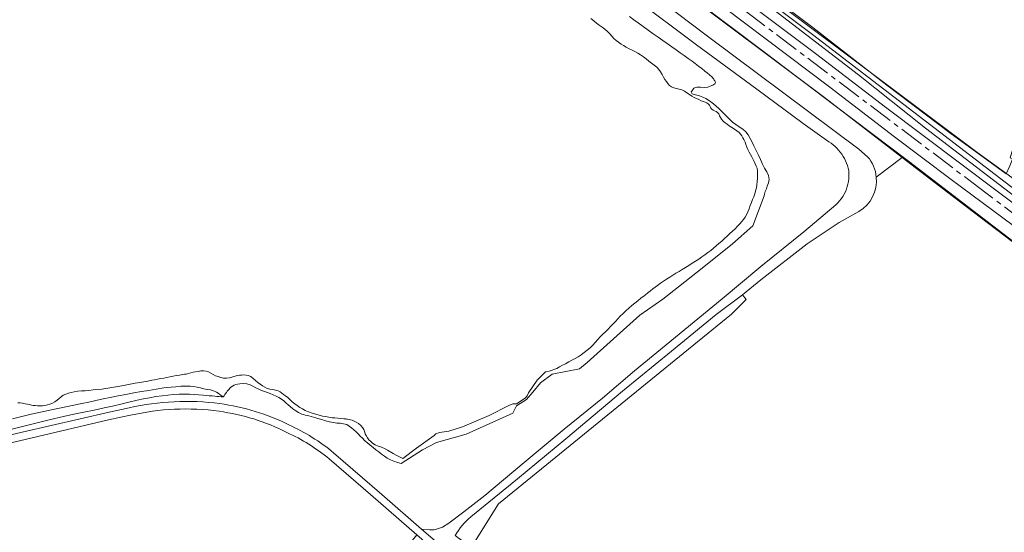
# Model space of a CAD drawing. Header units: metres. Extents: x 201541 to 204988, y 387833 to 394342.
# Tile 29 of 214: x 202723 to 203124, y 389485 to 389694. Entities that reach past the tile are written whole.
import ezdxf

# ---------------------------------------------------------------- set-up
doc = ezdxf.new("R2010")
doc.units = ezdxf.units.M
doc.linetypes.add('AM-AS', pattern=[16, 10, -2, 2, -2])
for name, color, linetype, lineweight in [('B-WE-AM-AS_SPOOR-G', 10, 'AM-AS', 18), ('B-WE-GR-BOS_LOOF-GV', 40, 'Continuous', 13), ('B-WE-GR-BOUWLAND-GV', 80, 'Continuous', 13), ('B-WE-GR-GRAS-GV', 60, 'Continuous', 13), ('B-WE-GR-GROENVOORZIENING-GV', 80, 'Continuous', 18), ('B-WE-GR-HOUTWAL-GV', 40, 'Continuous', 13), ('B-WE-GR-STRUIK-GV', 90, 'Continuous', 13), ('B-WE-GW-TALUD_KRUIN-G', 90, 'Continuous', 18), ('B-WE-IE-TERREINAFSCHEIDING_KUNSTMATIG_HEKWERK-G', 20, 'IE-TERREINAFSCHEIDING-KUNSTMATIG', 18), ('B-WE-OG-TERREIN_CULTUURSCHEIDING-GV', 7, 'Continuous', 18), ('B-WE-OG-WATER-GV', 130, 'Continuous', 18), ('B-WE-OG-WATER_SLOOT-GV', 120, 'Continuous', 18), ('B-WE-VH-ONVERHARD-GV', 252, 'Continuous', 18), ('B-WE-VH-VERHARDING_ASFALT-GV', 252, 'Continuous', 18), ('B-WE-VH-VERHARDING_FUNDERING_ZAND-GV', 7, 'Continuous', 18), ('B-WE-VH-VERHARDING_HALFVERHARDING-GV', 252, 'Continuous', 18)]:
    doc.layers.add(name, color=color, linetype=linetype, lineweight=lineweight)
doc.linetypes.add('IE-TERREINAFSCHEIDING-KUNSTMATIG', pattern='A,4,[82,NLCS.SHX,S=0.75,R=90,X=0,Y=0],4,-2', length=10)

msp = doc.modelspace()

# ---------------------------------------------------------------- linework, layer by layer
at = {"layer": 'B-WE-AM-AS_SPOOR-G'}
msp.add_lwpolyline([(201986.342, 390478.095), (201987.993, 390476.833), (202066.803, 390417.501), (202284.902, 390252.67), (202460.833, 390119.557), (202572.046, 390035.296), (203111.448, 389626.989), (203245.812, 389525.372), (203287.801, 389493.539)], dxfattribs=at)
at = {"layer": 'B-WE-GR-BOS_LOOF-GV'}
for points in [[(203146.557, 389588.51), (203111.346, 389615.394), (203095.945, 389627.153), (203082.482, 389637.54), (203071.933, 389629.501)], [(203064.861, 389615.446), (203056.776, 389610.944), (203043.795, 389602.314), (203024.88, 389587.554), (203017.459, 389581.432), (203018.903, 389579.625), (203012.899, 389573.611), (202917.923, 389496.224), (202906.785, 389478.352)]]:
    msp.add_lwpolyline(points, dxfattribs=at)
msp.add_lwpolyline([(203071.933, 389629.501, -0.2874482), (203064.861, 389615.446)], format="xyb", dxfattribs=at)
at = {"layer": 'B-WE-GR-BOUWLAND-GV'}
msp.add_lwpolyline([(202982.794, 389738.241), (203046.067, 389690.556), (203076.272, 389667.048), (203102.394, 389647.221), (203124.887, 389630.841), (203126.279, 389634.129), (203127.429, 389636.846), (203126.477, 389637.368), (203144.722, 389698.604)], dxfattribs=at)
at = {"layer": 'B-WE-GR-GRAS-GV'}
for points in [[(202693.894, 389931.044), (202734.765, 389900.338), (202757.678, 389882.838), (202770.577, 389873.089), (202795.862, 389854.064), (202890.477, 389782.873), (202967.079, 389724.886), (203050.837, 389661.955), (203082.482, 389637.54), (203095.945, 389627.153), (203111.346, 389615.394), (203146.557, 389588.51), (203148.663, 389586.902), (203202.959, 389545.155), (203211.043, 389538.97), (203242.06, 389515.238), (203246.085, 389512.236), (203279.692, 389487.171), (203281.657, 389486.664), (203281.827, 389486.71), (203282.348, 389487.576), (203283.604, 389486.716)], [(203283.751, 389486.792), (203282.837, 389487.459), (203281.748, 389488.222), (203281.522, 389488.358), (203281.057, 389489.022), (203259.324, 389506.198), (203247.246, 389515.9), (203244.857, 389518.003), (203243.511, 389519.364), (203239.373, 389524.261), (203270.636, 389500.402), (203285.129, 389490.016), (203285.806, 389490.909), (203283.883, 389492.331), (203233.932, 389529.341), (203188.979, 389562.915), (203153.637, 389589.995), (203127.717, 389609.755), (203102.474, 389628.6), (203079.401, 389645.954), (203052.942, 389666.266), (202932.576, 389757.219)], [(202968.336, 389739.266), (203047.198, 389679.921), (203075.719, 389658.065), (203137.087, 389611.855)], [(203124.887, 389630.841), (203102.394, 389647.221), (203076.272, 389667.048), (203046.067, 389690.556), (202982.794, 389738.241)], [(203007.508, 389716.658), (203045.871, 389687.637), (203139.021, 389616.352), (203169.688, 389592.755), (203187.328, 389577.941), (203179.644, 389583.016), (203145.12, 389608.878), (203092.014, 389649.436), (203064.656, 389671.306), (203030.166, 389697.76)]]:
    msp.add_lwpolyline(points, dxfattribs=at)
at = {"layer": 'B-WE-GR-GROENVOORZIENING-GV'}
msp.add_lwpolyline([(203012.899, 389573.611), (203018.903, 389579.625), (203017.459, 389581.432), (203006.705, 389573.421), (202988.508, 389558.514), (202968.525, 389542.14), (202945.39, 389522.737), (202925.727, 389506.363), (202906.754, 389490.878), (202905.792, 389490.077), (202904.872, 389489.228), (202903.997, 389488.333), (202903.168, 389487.395), (202902.389, 389486.415), (202901.66, 389485.398), (202900.983, 389484.344), (202900.362, 389483.258), (202900.36, 389483.255), (202906.785, 389478.352), (202917.923, 389496.224)], close=True, dxfattribs=at)
at = {"layer": 'B-WE-GR-HOUTWAL-GV'}
for points in [[(202630.109, 389976.455), (202753.602, 389881.064), (202761.917, 389874.389), (202767.489, 389869.15), (202768.794, 389867.999), (202769.425, 389867.4), (202780.004, 389857.405), (202810.896, 389832.503), (203003.189, 389687.026), (203064.833, 389640.919), (203068.378, 389637.818)], [(203082.482, 389637.54), (203050.837, 389661.955), (202967.079, 389724.886), (202890.477, 389782.873), (202795.862, 389854.064), (202770.577, 389873.089), (202757.678, 389882.838), (202734.765, 389900.338), (202693.894, 389931.044)], [(203071.933, 389629.501), (203082.482, 389637.54)]]:
    msp.add_lwpolyline(points, dxfattribs=at)
msp.add_lwpolyline([(203068.378, 389637.818, -0.1564659), (203071.933, 389629.501)], format="xyb", dxfattribs=at)
at = {"layer": 'B-WE-GR-STRUIK-GV'}
msp.add_lwpolyline([(203030.166, 389697.76), (203064.656, 389671.306), (203092.014, 389649.436), (203145.12, 389608.878), (203179.644, 389583.016), (203187.328, 389577.941), (203169.688, 389592.755), (203139.021, 389616.352), (203045.871, 389687.637), (203007.508, 389716.658)], dxfattribs=at)
at = {"layer": 'B-WE-GW-TALUD_KRUIN-G'}
msp.add_lwpolyline([(202669.252, 389971.771), (202681.309, 389962.453), (202701.067, 389946.901), (202720.67, 389931.298), (202759.029, 389901.484), (202766.189, 389896.083), (202792.954, 389875.141), (202812.576, 389860.351), (202863.757, 389822.344), (202895.86, 389798.346), (202909.729, 389787.27), (202920.749, 389778.963), (202948.157, 389758.805), (202974.968, 389738.827), (203002.12, 389718.924), (203030.166, 389697.76), (203064.656, 389671.306), (203092.014, 389649.436), (203145.12, 389608.878), (203179.644, 389583.016), (203187.328, 389577.941)], dxfattribs=at)
at = {"layer": 'B-WE-IE-TERREINAFSCHEIDING_KUNSTMATIG_HEKWERK-G'}
for points in [[(202311.071, 390221.111), (202316.11, 390217.292), (202327.053, 390209.146), (202333.641, 390204.066), (202354.941, 390188.027), (202370.039, 390176.679), (202414.851, 390142.763), (202493.594, 390082.735), (202498.134, 390079.217), (202510.014, 390070.157), (202572.982, 390022.505), (202651.376, 389963.571), (202684.615, 389938.015), (202734.765, 389900.338), (202775.29, 389869.386), (202813.112, 389841.216), (203026.564, 389680.345), (203055.215, 389658.661), (203084.985, 389635.99), (203170.045, 389570.814), (203189.138, 389556.115), (203197.917, 389549.51)], [(203295.686, 389507.145), (203282.759, 389517.083), (203264.974, 389530.486), (203213.262, 389568.715), (203200.983, 389577.401), (203198.614, 389578.989), (203197.432, 389577.485), (203195.022, 389579.119), (203192.492, 389580.851), (203180.069, 389590.092), (203150.777, 389612.109), (203137.507, 389621.937), (203112.886, 389639.675), (203065.065, 389675.561), (203015.414, 389712.976), (202983.051, 389737.579), (202931.611, 389776.526), (202897.153, 389802.72), (202889.74, 389808.407), (202884.864, 389812.074), (202816.755, 389863.624), (202781.95, 389889.762), (202692.705, 389957.205)]]:
    msp.add_lwpolyline(points, dxfattribs=at)
at = {"layer": 'B-WE-OG-TERREIN_CULTUURSCHEIDING-GV'}
msp.add_lwpolyline([(202717.033, 389526.042), (202722.969, 389527.488), (202728.895, 389528.976), (202734.825, 389530.448), (202740.771, 389531.844), (202744.901, 389532.737), (202749.039, 389533.59), (202753.177, 389534.442), (202757.307, 389535.334), (202760.667, 389536.123), (202764.021, 389536.946), (202767.377, 389537.753), (202770.747, 389538.495), (202773.272, 389539.017), (202775.802, 389539.523), (202778.339, 389539.979), (202780.886, 389540.35), (202783.194, 389540.619), (202785.512, 389540.836), (202787.833, 389540.977), (202790.152, 389541.02), (202792.026, 389540.957), (202793.899, 389540.821), (202795.773, 389540.653), (202797.646, 389540.496), (202798.841, 389540.41), (202800.036, 389540.324), (202801.231, 389540.233), (202802.425, 389540.133), (202803.25, 389540.056), (202804.075, 389539.975), (202804.899, 389539.891), (202805.724, 389539.809), (202805.074, 389540.339), (202804.432, 389540.884), (202803.776, 389541.399), (202803.084, 389541.842), (202801.875, 389542.349), (202800.576, 389542.675), (202799.238, 389542.916), (202797.912, 389543.167), (202796.523, 389543.48), (202795.128, 389543.779), (202793.728, 389544.031), (202792.323, 389544.203), (202790.4, 389544.267), (202788.464, 389544.179), (202786.527, 389544.008), (202784.596, 389543.822), (202781.56, 389543.481), (202778.534, 389543.03), (202775.516, 389542.52), (202772.5, 389542.001), (202769.303, 389541.45), (202766.11, 389540.87), (202762.922, 389540.264), (202759.74, 389539.631), (202756.84, 389539.02), (202753.946, 389538.378), (202751.053, 389537.732), (202748.156, 389537.105), (202744.889, 389536.443), (202741.617, 389535.805), (202738.345, 389535.163), (202735.081, 389534.487), (202731.275, 389533.643), (202727.476, 389532.761), (202723.682, 389531.857), (202719.89, 389530.948)], dxfattribs=at)
at = {"layer": 'B-WE-OG-WATER-GV'}
msp.add_lwpolyline([(202722.111, 389537.431), (202723.083, 389537.42), (202724.068, 389537.264), (202725.056, 389537.046), (202726.041, 389536.847), (202726.826, 389536.7), (202727.61, 389536.537), (202728.394, 389536.389), (202729.182, 389536.285), (202730.16, 389536.212), (202731.147, 389536.184), (202732.128, 389536.22), (202733.091, 389536.339), (202734.153, 389536.583), (202735.204, 389536.928), (202736.224, 389537.358), (202737.196, 389537.858), (202738.073, 389538.475), (202738.887, 389539.202), (202739.704, 389539.926), (202740.584, 389540.528), (202741.63, 389541.005), (202742.736, 389541.377), (202743.873, 389541.675), (202745.011, 389541.93), (202746.501, 389542.167), (202748.015, 389542.288), (202749.537, 389542.368), (202751.054, 389542.482), (202752.798, 389542.665), (202754.542, 389542.857), (202756.284, 389543.066), (202758.022, 389543.295), (202759.63, 389543.528), (202761.235, 389543.779), (202762.838, 389544.045), (202764.439, 389544.325), (202765.825, 389544.59), (202767.208, 389544.873), (202768.592, 389545.152), (202769.98, 389545.406), (202770.855, 389545.542), (202771.732, 389545.666), (202772.608, 389545.792), (202773.482, 389545.934), (202774.571, 389546.147), (202775.657, 389546.385), (202776.741, 389546.629), (202777.828, 389546.858), (202779.071, 389547.094), (202780.316, 389547.317), (202781.562, 389547.537), (202782.807, 389547.765), (202784.083, 389548.017), (202785.358, 389548.279), (202786.634, 389548.534), (202787.914, 389548.765), (202788.597, 389548.869), (202789.282, 389548.964), (202789.967, 389549.063), (202790.648, 389549.178), (202791.598, 389549.393), (202792.54, 389549.647), (202793.483, 389549.895), (202794.434, 389550.09), (202795.55, 389550.278), (202796.682, 389550.441), (202797.803, 389550.506), (202798.885, 389550.397), (202799.854, 389550.052), (202800.784, 389549.527), (202801.71, 389548.963), (202802.669, 389548.5), (202803.742, 389548.122), (202804.844, 389547.793), (202805.957, 389547.553), (202807.065, 389547.445), (202808.388, 389547.595), (202809.71, 389547.982), (202811.037, 389548.406), (202812.376, 389548.665), (202813.293, 389548.742), (202814.225, 389548.793), (202815.141, 389548.766), (202816.008, 389548.609), (202817.055, 389548.106), (202818.014, 389547.348), (202818.946, 389546.499), (202819.911, 389545.724), (202820.849, 389545.062), (202821.792, 389544.397), (202822.76, 389543.787), (202823.771, 389543.287), (202824.846, 389542.985), (202825.978, 389542.82), (202827.105, 389542.646), (202828.166, 389542.317), (202828.942, 389541.906), (202829.687, 389541.417), (202830.41, 389540.886), (202831.123, 389540.349), (202832.095, 389539.559), (202833.026, 389538.715), (202833.956, 389537.87), (202834.924, 389537.077), (202835.954, 389536.32), (202837.009, 389535.591), (202838.093, 389534.912), (202839.209, 389534.305), (202840.588, 389533.694), (202842.018, 389533.184), (202843.477, 389532.746), (202844.943, 389532.354), (202846.226, 389532.047), (202847.522, 389531.784), (202848.826, 389531.559), (202850.133, 389531.368), (202851.339, 389531.24), (202852.551, 389531.156), (202853.764, 389531.074), (202854.972, 389530.954), (202855.336, 389530.909), (202855.699, 389530.863), (202856.062, 389530.812), (202856.423, 389530.752), (202857.055, 389530.633), (202857.686, 389530.497), (202858.305, 389530.329), (202858.901, 389530.116), (202859.953, 389529.605), (202860.96, 389528.956), (202861.867, 389528.187), (202862.62, 389527.318), (202863.031, 389526.555), (202863.329, 389525.706), (202863.615, 389524.843), (202863.99, 389524.038), (202864.553, 389523.186), (202865.193, 389522.37), (202865.899, 389521.616), (202866.659, 389520.95), (202867.765, 389520.279), (202868.996, 389519.781), (202870.268, 389519.333), (202871.497, 389518.815), (202872.698, 389518.162), (202875.05, 389516.759), (202876.25, 389516.106), (202879.035, 389514.657), (202884.571, 389518.942), (202891.717, 389524.155), (202892.471, 389524.759), (202893.996, 389525.294), (202897.735, 389525.916), (202903.286, 389527.662), (202914.171, 389532.227), (202922.174, 389536.33), (202923.763, 389536.986), (202924.653, 389537.005), (202925.326, 389536.957), (202928.841, 389539.39), (202929.614, 389540.244), (202930.177, 389541.573), (202933.721, 389546.61), (202937.194, 389550.03), (202938.591, 389550.369), (202941.72, 389551.397), (202942.883, 389552.098), (202944.087, 389552.748), (202945.28, 389553.406), (202946.567, 389554.114), (202947.871, 389554.795), (202949.165, 389555.489), (202950.425, 389556.238), (202951.694, 389557.074), (202952.94, 389557.952), (202954.148, 389558.878), (202955.304, 389559.86), (202956.387, 389560.927), (202957.408, 389562.064), (202958.41, 389563.222), (202959.44, 389564.351), (202960.488, 389565.409), (202961.554, 389566.448), (202962.62, 389567.488), (202963.668, 389568.545), (202964.651, 389569.601), (202965.614, 389570.676), (202966.583, 389571.745), (202967.582, 389572.784), (202968.736, 389573.893), (202969.921, 389574.973), (202971.126, 389576.03), (202972.342, 389577.074), (202973.562, 389578.098), (202974.798, 389579.103), (202976.042, 389580.098), (202977.29, 389581.089), (202977.706, 389581.419), (202978.121, 389581.748), (202978.538, 389582.077), (202978.956, 389582.403), (202979.915, 389583.144), (202980.879, 389583.877), (202981.85, 389584.602), (202982.827, 389585.318), (202984.042, 389586.195), (202985.266, 389587.062), (202986.501, 389587.912), (202987.75, 389588.739), (202989.011, 389589.526), (202990.29, 389590.286), (202991.574, 389591.039), (202992.85, 389591.805), (202994.22, 389592.647), (202995.587, 389593.495), (202996.946, 389594.354), (202998.294, 389595.231), (202999.574, 389596.083), (203000.847, 389596.946), (203002.106, 389597.829), (203003.345, 389598.739), (203004.486, 389599.616), (203005.611, 389600.516), (203006.72, 389601.434), (203007.813, 389602.371), (203008.941, 389603.379), (203010.049, 389604.411), (203011.145, 389605.457), (203012.238, 389606.504), (203013.294, 389607.485), (203014.357, 389608.462), (203015.392, 389609.464), (203016.365, 389610.519), (203017.087, 389611.385), (203017.784, 389612.277), (203018.438, 389613.197), (203019.028, 389614.15), (203019.623, 389615.35), (203020.119, 389616.604), (203020.569, 389617.883), (203021.028, 389619.155), (203021.496, 389620.331), (203021.969, 389621.508), (203022.406, 389622.694), (203022.767, 389623.899), (203023.049, 389625.142), (203023.268, 389626.404), (203023.422, 389627.675), (203023.508, 389628.947), (203023.549, 389629.993), (203023.558, 389631.048), (203023.496, 389632.093), (203023.324, 389633.108), (203023.022, 389634.045), (203022.611, 389634.958), (203022.148, 389635.857), (203021.692, 389636.754), (203021.174, 389637.762), (203020.627, 389638.756), (203020.085, 389639.753), (203019.582, 389640.767), (203019.172, 389641.773), (203018.808, 389642.8), (203018.428, 389643.819), (203017.974, 389644.798), (203017.553, 389645.558), (203017.1, 389646.307), (203016.606, 389647.023), (203016.059, 389647.682), (203015.151, 389648.469), (203014.116, 389649.13), (203013.041, 389649.754), (203012.015, 389650.434), (203011.162, 389651.055), (203010.306, 389651.681), (203009.499, 389652.351), (203008.794, 389653.106), (203008.387, 389653.787), (203008.062, 389654.54), (203007.719, 389655.271), (203007.259, 389655.887), (203006.706, 389656.262), (203006.059, 389656.542), (203005.412, 389656.823), (203004.858, 389657.202), (203004.486, 389657.693), (203004.192, 389658.266), (203003.898, 389658.838), (203003.527, 389659.323), (203002.886, 389659.774), (203002.136, 389660.102), (203001.345, 389660.383), (203000.576, 389660.691), (202999.618, 389661.138), (202998.66, 389661.585), (202997.709, 389662.047), (202996.774, 389662.536), (202995.739, 389663.179), (202994.735, 389663.881), (202993.721, 389664.557), (202992.656, 389665.123), (202991.598, 389665.447), (202990.48, 389665.653), (202989.391, 389665.894), (202988.419, 389666.325), (202987.674, 389666.937), (202987.011, 389667.685), (202986.399, 389668.501), (202985.811, 389669.317), (202985.176, 389670.32), (202984.616, 389671.379), (202984.044, 389672.426), (202983.374, 389673.389), (202982.448, 389674.349), (202981.414, 389675.218), (202980.326, 389676.039), (202979.243, 389676.855), (202978.137, 389677.714), (202977.018, 389678.559), (202975.877, 389679.371), (202974.705, 389680.13), (202973.561, 389680.765), (202972.381, 389681.343), (202971.198, 389681.915), (202970.044, 389682.536), (202968.967, 389683.168), (202967.899, 389683.822), (202966.862, 389684.516), (202965.877, 389685.271), (202964.967, 389686.131), (202964.122, 389687.068), (202963.285, 389688.016), (202962.4, 389688.909), (202961.325, 389689.818), (202960.202, 389690.675), (202959.063, 389691.514), (202957.936, 389692.368), (202956.77, 389693.312), (202955.614, 389694.269)], dxfattribs=at)
at = {"layer": 'B-WE-OG-WATER_SLOOT-GV'}
for points in [[(202811.627, 389544.993), (202812.542, 389545.118), (202814.033, 389545.281), (202815.478, 389545.188), (202816.713, 389544.788), (202817.91, 389544.197), (202819.098, 389543.543), (202820.305, 389542.956), (202821.46, 389542.508), (202822.628, 389542.093), (202823.795, 389541.674), (202824.945, 389541.215), (202826.129, 389540.706), (202827.308, 389540.178), (202828.458, 389539.599), (202829.552, 389538.939), (202830.473, 389538.228), (202831.339, 389537.436), (202832.198, 389536.63), (202833.094, 389535.876), (202834.206, 389535.026), (202835.343, 389534.197), (202836.524, 389533.453), (202837.769, 389532.858), (202838.494, 389532.618), (202839.24, 389532.428), (202839.995, 389532.256), (202840.745, 389532.071), (202841.661, 389531.817), (202842.576, 389531.557), (202843.49, 389531.296), (202844.405, 389531.038), (202845.967, 389530.589), (202847.527, 389530.133), (202849.094, 389529.705), (202850.674, 389529.34), (202852.063, 389529.163), (202853.48, 389529.075), (202854.864, 389528.92), (202856.153, 389528.536), (202857.163, 389527.963), (202858.11, 389527.236), (202859.017, 389526.43), (202859.907, 389525.622), (202860.807, 389524.765), (202861.669, 389523.865), (202862.526, 389522.96), (202863.414, 389522.089), (202864.533, 389521.101), (202865.684, 389520.146), (202866.855, 389519.214), (202868.035, 389518.295), (202869.162, 389517.397), (202870.293, 389516.499), (202871.451, 389515.646), (202872.66, 389514.885), (202873.998, 389514.193), (202875.388, 389513.586), (202876.814, 389513.063), (202878.257, 389512.624), (202886.994, 389518.308), (202892.642, 389521.216), (202904.765, 389524.621), (202923.86, 389533.269), (202925.244, 389536.137), (202929.332, 389538.737), (202931.994, 389541.845), (202935.09, 389545.538), (202939.86, 389549.101), (202950.951, 389551.263), (202954.051, 389553.941), (202975.617, 389573.227), (202984.949, 389579.736), (203000.321, 389591.843), (203013.31, 389602.256), (203021.568, 389609.678), (203026.291, 389621.944), (203026.326, 389622.608), (203026.665, 389623.608), (203027.12, 389624.744), (203027.502, 389625.816), (203027.722, 389626.504), (203027.953, 389627.194), (203028.148, 389627.882), (203028.255, 389628.564), (203028.033, 389630.139), (203027.326, 389631.682), (203026.419, 389633.209), (203025.595, 389634.736), (203024.743, 389636.641), (203023.879, 389638.541), (203022.985, 389640.428), (203022.044, 389642.289), (203021.303, 389643.777), (203020.56, 389645.277), (203019.741, 389646.713), (203018.769, 389648.01), (203017.526, 389649.117), (203016.1, 389650.056), (203014.635, 389650.967), (203013.271, 389651.987), (203012.377, 389652.838), (203011.522, 389653.734), (203010.676, 389654.642), (203009.809, 389655.527), (203008.776, 389656.54), (203007.735, 389657.547), (203006.666, 389658.521), (203005.551, 389659.434), (203004.533, 389660.178), (203003.483, 389660.884), (203002.405, 389661.549), (203001.306, 389662.168), (202999.873, 389662.665), (202998.23, 389663.054), (202996.933, 389663.519), (202996.541, 389664.245), (202996.698, 389664.606), (202996.962, 389665.009), (202997.282, 389665.404), (202997.609, 389665.742), (202998.811, 389666.233), (203000.314, 389666.177), (203001.895, 389666.024), (203003.334, 389666.221), (203004.286, 389666.579), (203005.312, 389667.01), (203006.108, 389667.534), (203006.373, 389668.172), (203006.277, 389668.467), (203006.1, 389668.784), (203005.885, 389669.106), (203005.674, 389669.415), (203004.908, 389670.37), (203004.002, 389671.218), (203003.031, 389672.012), (203002.066, 389672.802), (203000.794, 389673.846), (202999.484, 389674.848), (202998.156, 389675.826), (202996.828, 389676.804), (202995.241, 389677.972), (202993.644, 389679.125), (202992.041, 389680.271), (202990.436, 389681.413), (202988.598, 389682.709), (202986.753, 389683.995), (202984.907, 389685.28), (202983.067, 389686.573), (202981.014, 389688.03), (202978.966, 389689.491), (202976.923, 389690.96), (202974.887, 389692.439), (202973.124, 389693.729), (202971.364, 389695.024)], [(202955.614, 389694.269), (202956.77, 389693.312), (202957.936, 389692.368), (202959.063, 389691.514), (202960.202, 389690.675), (202961.325, 389689.818), (202962.4, 389688.909), (202963.285, 389688.016), (202964.122, 389687.068), (202964.967, 389686.131), (202965.877, 389685.271), (202966.862, 389684.516), (202967.899, 389683.822), (202968.967, 389683.168), (202970.044, 389682.536), (202971.198, 389681.915), (202972.381, 389681.343), (202973.561, 389680.765), (202974.705, 389680.13), (202975.877, 389679.371), (202977.018, 389678.559), (202978.137, 389677.714), (202979.243, 389676.855), (202980.326, 389676.039), (202981.414, 389675.218), (202982.448, 389674.349), (202983.374, 389673.389), (202984.044, 389672.426), (202984.616, 389671.379), (202985.176, 389670.32), (202985.811, 389669.317), (202986.399, 389668.501), (202987.011, 389667.685), (202987.674, 389666.937), (202988.419, 389666.325), (202989.391, 389665.894), (202990.48, 389665.653), (202991.598, 389665.447), (202992.656, 389665.123), (202993.721, 389664.557), (202994.735, 389663.881), (202995.739, 389663.179), (202996.774, 389662.536), (202997.709, 389662.047), (202998.66, 389661.585), (202999.618, 389661.138), (203000.576, 389660.691), (203001.345, 389660.383), (203002.136, 389660.102), (203002.886, 389659.774), (203003.527, 389659.323), (203003.898, 389658.838), (203004.192, 389658.266), (203004.486, 389657.693), (203004.858, 389657.202), (203005.412, 389656.823), (203006.059, 389656.542), (203006.706, 389656.262), (203007.259, 389655.887), (203007.719, 389655.271), (203008.062, 389654.54), (203008.387, 389653.787), (203008.794, 389653.106), (203009.499, 389652.351), (203010.306, 389651.681), (203011.162, 389651.055), (203012.015, 389650.434), (203013.041, 389649.754), (203014.116, 389649.13), (203015.151, 389648.469), (203016.059, 389647.682), (203016.606, 389647.023), (203017.1, 389646.307), (203017.553, 389645.558), (203017.974, 389644.798), (203018.428, 389643.819), (203018.808, 389642.8), (203019.172, 389641.773), (203019.582, 389640.767), (203020.085, 389639.753), (203020.627, 389638.756), (203021.174, 389637.762), (203021.692, 389636.754), (203022.148, 389635.857), (203022.611, 389634.958), (203023.022, 389634.045), (203023.324, 389633.108), (203023.496, 389632.093), (203023.558, 389631.048), (203023.549, 389629.993), (203023.508, 389628.947), (203023.422, 389627.675), (203023.268, 389626.404), (203023.049, 389625.142), (203022.767, 389623.899), (203022.406, 389622.694), (203021.969, 389621.508), (203021.496, 389620.331), (203021.028, 389619.155), (203020.569, 389617.883), (203020.119, 389616.604), (203019.623, 389615.35), (203019.028, 389614.15), (203018.438, 389613.197), (203017.784, 389612.277), (203017.087, 389611.385), (203016.365, 389610.519), (203015.392, 389609.464), (203014.357, 389608.462), (203013.294, 389607.485), (203012.238, 389606.504), (203011.145, 389605.457), (203010.049, 389604.411), (203008.941, 389603.379), (203007.813, 389602.371), (203006.72, 389601.434), (203005.611, 389600.516), (203004.486, 389599.616), (203003.345, 389598.739), (203002.106, 389597.829), (203000.847, 389596.946), (202999.574, 389596.083), (202998.294, 389595.231), (202996.946, 389594.354), (202995.587, 389593.495), (202994.22, 389592.647), (202992.85, 389591.805), (202991.574, 389591.039), (202990.29, 389590.286), (202989.011, 389589.526), (202987.75, 389588.739), (202986.501, 389587.912), (202985.266, 389587.062), (202984.042, 389586.195), (202982.827, 389585.318), (202981.85, 389584.602), (202980.879, 389583.877), (202979.915, 389583.144), (202978.956, 389582.403), (202978.538, 389582.077), (202978.121, 389581.748), (202977.706, 389581.419), (202977.29, 389581.089), (202976.042, 389580.098), (202974.798, 389579.103), (202973.562, 389578.098), (202972.342, 389577.074), (202971.126, 389576.03), (202969.921, 389574.973), (202968.736, 389573.893), (202967.582, 389572.784), (202966.583, 389571.745), (202965.614, 389570.676), (202964.651, 389569.601), (202963.668, 389568.545), (202962.62, 389567.488), (202961.554, 389566.448), (202960.488, 389565.409), (202959.44, 389564.351), (202958.41, 389563.222), (202957.408, 389562.064), (202956.387, 389560.927), (202955.304, 389559.86), (202954.148, 389558.878), (202952.94, 389557.952), (202951.694, 389557.074), (202950.425, 389556.238), (202949.165, 389555.489), (202947.871, 389554.795), (202946.567, 389554.114), (202945.28, 389553.406), (202944.087, 389552.748), (202942.883, 389552.098), (202941.72, 389551.397), (202938.591, 389550.369), (202937.194, 389550.03), (202933.721, 389546.61), (202930.177, 389541.573), (202929.614, 389540.244), (202928.841, 389539.39), (202925.326, 389536.957), (202924.653, 389537.005), (202923.763, 389536.986), (202922.174, 389536.33), (202914.171, 389532.227), (202903.286, 389527.662), (202897.735, 389525.916), (202893.996, 389525.294), (202892.471, 389524.759), (202891.717, 389524.155), (202884.571, 389518.942), (202879.035, 389514.657), (202876.25, 389516.106), (202875.05, 389516.759), (202872.698, 389518.162), (202871.497, 389518.815), (202870.268, 389519.333), (202868.996, 389519.781), (202867.765, 389520.279), (202866.659, 389520.95), (202865.899, 389521.616), (202865.193, 389522.37), (202864.553, 389523.186), (202863.99, 389524.038), (202863.615, 389524.843), (202863.329, 389525.706), (202863.031, 389526.555), (202862.62, 389527.318), (202861.867, 389528.187), (202860.96, 389528.956), (202859.953, 389529.605), (202858.901, 389530.116), (202858.305, 389530.329), (202857.686, 389530.497), (202857.055, 389530.633), (202856.423, 389530.752), (202856.062, 389530.812), (202855.699, 389530.863), (202855.336, 389530.909), (202854.972, 389530.954), (202853.764, 389531.074), (202852.551, 389531.156), (202851.339, 389531.24), (202850.133, 389531.368), (202848.826, 389531.559), (202847.522, 389531.784), (202846.226, 389532.047), (202844.943, 389532.354), (202843.477, 389532.746), (202842.018, 389533.184), (202840.588, 389533.694), (202839.209, 389534.305), (202838.093, 389534.912), (202837.009, 389535.591), (202835.954, 389536.32), (202834.924, 389537.077), (202833.956, 389537.87), (202833.026, 389538.715), (202832.095, 389539.559), (202831.123, 389540.349), (202830.41, 389540.886), (202829.687, 389541.417), (202828.942, 389541.906), (202828.166, 389542.317), (202827.105, 389542.646), (202825.978, 389542.82), (202824.846, 389542.985), (202823.771, 389543.287), (202822.76, 389543.787), (202821.792, 389544.397), (202820.849, 389545.062), (202819.911, 389545.724), (202818.946, 389546.499), (202818.014, 389547.348), (202817.055, 389548.106), (202816.008, 389548.609), (202815.141, 389548.766), (202814.225, 389548.793), (202813.293, 389548.742), (202812.376, 389548.665), (202811.037, 389548.406), (202809.71, 389547.982), (202808.388, 389547.595), (202807.065, 389547.445), (202805.957, 389547.553), (202804.844, 389547.793), (202803.742, 389548.122), (202802.669, 389548.5), (202801.71, 389548.963), (202800.784, 389549.527), (202799.854, 389550.052), (202798.885, 389550.397), (202797.803, 389550.506), (202796.682, 389550.441), (202795.55, 389550.278), (202794.434, 389550.09), (202793.483, 389549.895), (202792.54, 389549.647), (202791.598, 389549.393), (202790.648, 389549.178), (202789.967, 389549.063), (202789.282, 389548.964), (202788.597, 389548.869), (202787.914, 389548.765), (202786.634, 389548.534), (202785.358, 389548.279), (202784.083, 389548.017), (202782.807, 389547.765), (202781.562, 389547.537), (202780.316, 389547.317), (202779.071, 389547.094), (202777.828, 389546.858), (202776.741, 389546.629), (202775.657, 389546.385), (202774.571, 389546.147), (202773.482, 389545.934), (202772.608, 389545.792), (202771.732, 389545.666), (202770.855, 389545.542), (202769.98, 389545.406), (202768.592, 389545.152), (202767.208, 389544.873), (202765.825, 389544.59), (202764.439, 389544.325), (202762.838, 389544.045), (202761.235, 389543.779), (202759.63, 389543.528), (202758.022, 389543.295), (202756.284, 389543.066), (202754.542, 389542.857), (202752.798, 389542.665), (202751.054, 389542.482), (202749.537, 389542.368), (202748.015, 389542.288), (202746.501, 389542.167), (202745.011, 389541.93), (202743.873, 389541.675), (202742.736, 389541.377), (202741.63, 389541.005), (202740.584, 389540.528), (202739.704, 389539.926), (202738.887, 389539.202), (202738.073, 389538.475), (202737.196, 389537.858), (202736.224, 389537.358), (202735.204, 389536.928), (202734.153, 389536.583), (202733.091, 389536.339), (202732.128, 389536.22), (202731.147, 389536.184), (202730.16, 389536.212), (202729.182, 389536.285), (202728.394, 389536.389), (202727.61, 389536.537), (202726.826, 389536.7), (202726.041, 389536.847), (202725.056, 389537.046), (202724.068, 389537.264), (202723.083, 389537.42), (202722.111, 389537.431)], [(202719.89, 389530.948), (202723.682, 389531.857), (202727.476, 389532.761), (202731.275, 389533.643), (202735.081, 389534.487), (202738.345, 389535.163), (202741.617, 389535.805), (202744.889, 389536.443), (202748.156, 389537.105), (202751.053, 389537.732), (202753.946, 389538.378), (202756.84, 389539.02), (202759.74, 389539.631), (202762.922, 389540.264), (202766.11, 389540.87), (202769.303, 389541.45), (202772.5, 389542.001), (202775.516, 389542.52), (202778.534, 389543.03), (202781.56, 389543.481), (202784.596, 389543.822), (202786.527, 389544.008), (202788.464, 389544.179), (202790.4, 389544.267), (202792.323, 389544.203), (202793.728, 389544.031), (202795.128, 389543.779), (202796.523, 389543.48), (202797.912, 389543.167), (202799.238, 389542.916), (202800.576, 389542.675), (202801.875, 389542.349), (202803.084, 389541.842), (202803.776, 389541.399), (202804.432, 389540.884), (202805.074, 389540.339), (202805.724, 389539.809), (202806.128, 389540.297)]]:
    msp.add_lwpolyline(points, dxfattribs=at)
for points in [[(202806.128, 389540.297, -0.0324869), (202808.912, 389543.857)], [(202808.912, 389543.857, -0.1289861), (202811.627, 389544.993)]]:
    msp.add_lwpolyline(points, format="xyb", dxfattribs=at)
at = {"layer": 'B-WE-VH-ONVERHARD-GV'}
for points in [[(202850.788, 389517.065), (202870.447, 389500), (202886.638, 389485.945), (202889.925, 389485.654), (202891.613, 389485.659), (202892.775, 389485.855), (202895.213, 389486.711), (202897.745, 389488.312), (202903.84, 389492.945), (202912.339, 389499.678), (202928.412, 389513.103), (202944.736, 389526.659), (202960.329, 389539.383), (202973.418, 389550.435), (202990.049, 389564.238), (203009.064, 389579.874), (203024.842, 389593.078), (203042.443, 389607.236), (203055.456, 389618.208), (203056.241, 389618.987), (203056.973, 389619.816), (203057.649, 389620.691), (203058.266, 389621.61), (203058.821, 389622.567), (203059.311, 389623.558), (203059.735, 389624.58), (203060.091, 389625.628), (203060.376, 389626.697), (203060.591, 389627.783), (203060.733, 389628.88), (203060.803, 389629.984), (203060.799, 389631.091), (203060.723, 389632.195), (203060.479, 389633.208), (203060.178, 389634.206), (203059.821, 389635.185), (203059.409, 389636.143), (203058.943, 389637.076), (203058.425, 389637.98), (203057.857, 389638.855), (203057.241, 389639.695), (203056.577, 389640.499), (203055.87, 389641.264), (203055.12, 389641.988), (203054.33, 389642.668), (203053.503, 389643.303), (203052.641, 389643.889), (203042.158, 389651.353), (203023.29, 389665.375), (202998.675, 389683.428), (202973.323, 389702.67)], [(202971.364, 389695.024), (202973.124, 389693.729), (202974.887, 389692.439), (202976.923, 389690.96), (202978.966, 389689.491), (202981.014, 389688.03), (202983.067, 389686.573), (202984.907, 389685.28), (202986.753, 389683.995), (202988.598, 389682.709), (202990.436, 389681.413), (202992.041, 389680.271), (202993.644, 389679.125), (202995.241, 389677.972), (202996.828, 389676.804), (202998.156, 389675.826), (202999.484, 389674.848), (203000.794, 389673.846), (203002.066, 389672.802), (203003.031, 389672.012), (203004.002, 389671.218), (203004.908, 389670.37), (203005.674, 389669.415), (203005.885, 389669.106), (203006.1, 389668.784), (203006.277, 389668.467), (203006.373, 389668.172), (203006.108, 389667.534), (203005.312, 389667.01), (203004.286, 389666.579), (203003.334, 389666.221), (203001.895, 389666.024), (203000.314, 389666.177), (202998.811, 389666.233), (202997.609, 389665.742), (202997.282, 389665.404), (202996.962, 389665.009), (202996.698, 389664.606), (202996.541, 389664.245), (202996.933, 389663.519), (202998.23, 389663.054), (202999.873, 389662.665), (203001.306, 389662.168), (203002.405, 389661.549), (203003.483, 389660.884), (203004.533, 389660.178), (203005.551, 389659.434), (203006.666, 389658.521), (203007.735, 389657.547), (203008.776, 389656.54), (203009.809, 389655.527), (203010.676, 389654.642), (203011.522, 389653.734), (203012.377, 389652.838), (203013.271, 389651.987), (203014.635, 389650.967), (203016.1, 389650.056), (203017.526, 389649.117), (203018.769, 389648.01), (203019.741, 389646.713), (203020.56, 389645.277), (203021.303, 389643.777), (203022.044, 389642.289), (203022.985, 389640.428), (203023.879, 389638.541), (203024.743, 389636.641), (203025.595, 389634.736), (203026.419, 389633.209), (203027.326, 389631.682), (203028.033, 389630.139), (203028.255, 389628.564), (203028.148, 389627.882), (203027.953, 389627.194), (203027.722, 389626.504), (203027.502, 389625.816), (203027.12, 389624.744), (203026.665, 389623.608), (203026.326, 389622.608), (203026.291, 389621.944), (203021.568, 389609.678), (203013.31, 389602.256), (203000.321, 389591.843), (202984.949, 389579.736), (202975.617, 389573.227), (202954.051, 389553.941), (202950.951, 389551.263), (202939.86, 389549.101), (202935.09, 389545.538), (202931.994, 389541.845), (202929.332, 389538.737), (202925.244, 389536.137), (202923.86, 389533.269), (202904.765, 389524.621), (202892.642, 389521.216), (202886.994, 389518.308), (202878.257, 389512.624), (202876.814, 389513.063), (202875.388, 389513.586), (202873.998, 389514.193), (202872.66, 389514.885), (202871.451, 389515.646), (202870.293, 389516.499), (202869.162, 389517.397), (202868.035, 389518.295), (202866.855, 389519.214), (202865.684, 389520.146), (202864.533, 389521.101), (202863.414, 389522.089), (202862.526, 389522.96), (202861.669, 389523.865), (202860.807, 389524.765), (202859.907, 389525.622), (202859.017, 389526.43), (202858.11, 389527.236), (202857.163, 389527.963), (202856.153, 389528.536), (202854.864, 389528.92), (202853.48, 389529.075), (202852.063, 389529.163), (202850.674, 389529.34), (202849.094, 389529.705), (202847.527, 389530.133), (202845.967, 389530.589), (202844.405, 389531.038), (202843.49, 389531.296), (202842.576, 389531.557), (202841.661, 389531.817), (202840.745, 389532.071), (202839.995, 389532.256), (202839.24, 389532.428), (202838.494, 389532.618), (202837.769, 389532.858), (202836.524, 389533.453), (202835.343, 389534.197), (202834.206, 389535.026), (202833.094, 389535.876), (202832.198, 389536.63), (202831.339, 389537.436), (202830.473, 389538.228), (202829.552, 389538.939), (202828.458, 389539.599), (202827.308, 389540.178), (202826.129, 389540.706), (202824.945, 389541.215), (202823.795, 389541.674), (202822.628, 389542.093), (202821.46, 389542.508), (202820.305, 389542.956), (202819.098, 389543.543), (202817.91, 389544.197), (202816.713, 389544.788), (202815.478, 389545.188), (202814.033, 389545.281), (202812.542, 389545.118), (202811.627, 389544.993)], [(202806.128, 389540.297), (202805.724, 389539.809), (202804.899, 389539.891), (202804.075, 389539.975), (202803.25, 389540.056), (202802.425, 389540.133), (202801.231, 389540.233), (202800.036, 389540.324), (202798.841, 389540.41), (202797.646, 389540.496), (202795.773, 389540.653), (202793.899, 389540.821), (202792.026, 389540.957), (202790.152, 389541.02), (202787.833, 389540.977), (202785.512, 389540.836), (202783.194, 389540.619), (202780.886, 389540.35), (202778.339, 389539.979), (202775.802, 389539.523), (202773.272, 389539.017), (202770.747, 389538.495), (202767.377, 389537.753), (202764.021, 389536.946), (202760.667, 389536.123), (202757.307, 389535.334), (202753.177, 389534.442), (202749.039, 389533.59), (202744.901, 389532.737), (202740.771, 389531.844), (202734.825, 389530.448), (202728.895, 389528.976), (202722.969, 389527.488), (202717.033, 389526.042)], [(202696.825, 389519.085), (202723.923, 389525.446), (202759.265, 389533.603), (202767.493, 389535.396)], [(202767.965, 389532.343), (202764.051, 389531.514), (202759.08, 389530.449), (202643.727, 389503.306), (202630.122, 389500), (202601.045, 389492.934), (202591.486, 389490.56), (202583.795, 389488.772), (202574.989, 389485.696), (202563.814, 389480.549), (202554.024, 389478.306), (202544.227, 389476.097), (202533.355, 389473.854)], [(202707.196, 389293.375), (202740.049, 389324.727), (202772.313, 389354.481), (202798.644, 389379.919), (202829.161, 389408.755), (202868.956, 389448.597), (202866.019, 389462.519), (202876.876, 389474.291), (202877.95, 389475.553), (202880.909, 389479.026), (202883.666, 389482.262), (202884.749, 389483.533), (202865.78, 389500), (202848.971, 389514.592)]]:
    msp.add_lwpolyline(points, dxfattribs=at)
for points in [[(202808.912, 389543.857, 0.0324869), (202806.128, 389540.297)], [(202811.627, 389544.993, 0.1289861), (202808.912, 389543.857)], [(202767.493, 389535.396, -0.0887402), (202804.365, 389537.102)], [(202804.147, 389533.979, 0.092034), (202767.965, 389532.343)], [(202804.365, 389537.102, -0.0833885), (202832.595, 389528.422)], [(202831.717, 389525.379, 0.0839337), (202804.147, 389533.979)], [(202832.595, 389528.422, -0.0647015), (202850.788, 389517.065)], [(202848.971, 389514.592, 0.0612918), (202831.717, 389525.379)]]:
    msp.add_lwpolyline(points, format="xyb", dxfattribs=at)
at = {"layer": 'B-WE-VH-VERHARDING_ASFALT-GV'}
for points in [[(202767.493, 389535.396), (202759.265, 389533.603), (202723.923, 389525.446), (202696.825, 389519.085)], [(202533.355, 389473.854), (202544.227, 389476.097), (202554.024, 389478.306), (202563.814, 389480.549), (202574.989, 389485.696), (202583.795, 389488.772), (202591.486, 389490.56), (202601.045, 389492.934), (202630.122, 389500), (202643.727, 389503.306), (202759.08, 389530.449), (202764.051, 389531.514), (202767.965, 389532.343)], [(202848.971, 389514.592), (202865.78, 389500), (202884.749, 389483.533), (202895.791, 389473.948), (202897.855, 389476.208), (202886.638, 389485.945), (202870.447, 389500), (202850.788, 389517.065)]]:
    msp.add_lwpolyline(points, dxfattribs=at)
for points in [[(202804.365, 389537.102, 0.0887402), (202767.493, 389535.396)], [(202767.965, 389532.343, -0.092034), (202804.147, 389533.979)], [(202832.595, 389528.422, 0.0833885), (202804.365, 389537.102)], [(202804.147, 389533.979, -0.0839337), (202831.717, 389525.379)], [(202850.788, 389517.065, 0.0647015), (202832.595, 389528.422)], [(202831.717, 389525.379, -0.0612918), (202848.971, 389514.592)]]:
    msp.add_lwpolyline(points, format="xyb", dxfattribs=at)
at = {"layer": 'B-WE-VH-VERHARDING_FUNDERING_ZAND-GV'}
for points in [[(203068.378, 389637.818), (203064.833, 389640.919), (203003.189, 389687.026), (202810.896, 389832.503)], [(202973.323, 389702.67), (202998.675, 389683.428), (203023.29, 389665.375), (203042.158, 389651.353), (203052.641, 389643.889), (203053.503, 389643.303), (203054.33, 389642.668), (203055.12, 389641.988), (203055.87, 389641.264), (203056.577, 389640.499), (203057.241, 389639.695), (203057.857, 389638.855), (203058.425, 389637.98), (203058.943, 389637.076), (203059.409, 389636.143), (203059.821, 389635.185), (203060.178, 389634.206), (203060.479, 389633.208), (203060.723, 389632.195), (203060.799, 389631.091), (203060.803, 389629.984), (203060.733, 389628.88), (203060.591, 389627.783), (203060.376, 389626.697), (203060.091, 389625.628), (203059.735, 389624.58), (203059.311, 389623.558), (203058.821, 389622.567), (203058.266, 389621.61), (203057.649, 389620.691), (203056.973, 389619.816), (203056.241, 389618.987), (203055.456, 389618.208), (203042.443, 389607.236), (203024.842, 389593.078), (203009.064, 389579.874), (202990.049, 389564.238), (202973.418, 389550.435), (202960.329, 389539.383), (202944.736, 389526.659), (202928.412, 389513.103), (202912.339, 389499.678), (202903.84, 389492.945), (202897.745, 389488.312), (202895.213, 389486.711), (202892.775, 389485.855), (202891.613, 389485.659), (202889.925, 389485.654), (202886.638, 389485.945), (202897.855, 389476.208)], [(202900.983, 389484.344), (202901.66, 389485.398), (202902.389, 389486.415), (202903.168, 389487.395), (202903.997, 389488.333), (202904.872, 389489.228), (202905.792, 389490.077), (202906.754, 389490.878), (202925.727, 389506.363), (202945.39, 389522.737), (202968.525, 389542.14), (202988.508, 389558.514), (203006.705, 389573.421), (203017.459, 389581.432), (203024.88, 389587.554), (203043.795, 389602.314), (203056.776, 389610.944), (203064.861, 389615.446)]]:
    msp.add_lwpolyline(points, dxfattribs=at)
for points in [[(203071.933, 389629.501, 0.1564659), (203068.378, 389637.818)], [(203064.861, 389615.446, 0.2874482), (203071.933, 389629.501)]]:
    msp.add_lwpolyline(points, format="xyb", dxfattribs=at)
at = {"layer": 'B-WE-VH-VERHARDING_HALFVERHARDING-GV'}
msp.add_lwpolyline([(202932.576, 389757.219), (203052.942, 389666.266), (203079.401, 389645.954), (203102.474, 389628.6), (203127.717, 389609.755), (203153.637, 389589.995), (203188.979, 389562.915), (203233.932, 389529.341), (203283.883, 389492.331), (203285.806, 389490.909), (203285.928, 389491.069), (203286.121, 389491.325), (203286.952, 389492.419), (203288.507, 389494.47), (203289.24, 389495.435), (203289.269, 389495.473), (203289.841, 389496.228), (203249.787, 389526.251), (203210.101, 389556.459), (203168.632, 389587.745), (203137.087, 389611.855), (203075.719, 389658.065), (203047.198, 389679.921), (202968.336, 389739.266)], dxfattribs=at)

doc.saveas('drawing.dxf')
